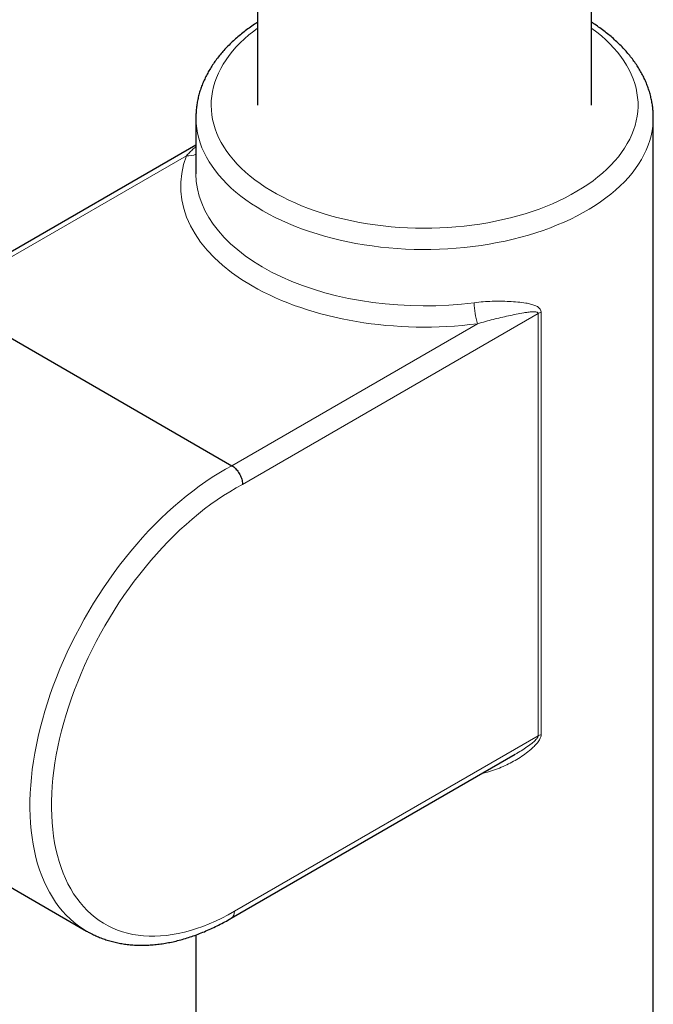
# Model space of a CAD drawing. Header units: millimetres. Extents: x 8 to 2230, y 12 to 2204.
# Tile 101 of 163: x 2086 to 2128, y 661 to 726. Entities that reach past the tile are written whole.
import ezdxf

# ---------------------------------------------------------------- set-up
doc = ezdxf.new("R2010")
doc.units = ezdxf.units.MM

msp = doc.modelspace()

# ---------------------------------------------------------------- linework, layer by layer
at = {"color": 7, "linetype": 'Continuous', "lineweight": 30}
for p, q in [((2123.674, 719.946), (2123.674, 987.159)), ((2101.774, 978.274), (2101.774, 719.946)), ((2097.724, 719.13), (2097.724, 715.432)), ((2127.724, 621.145), (2127.724, 719.13)), ((2097.724, 717.317), (2080.491, 707.357)), ((2080.995, 707.311), (2100.087, 696.289)), ((2100.04, 666.603), (2118.671, 677.359)), ((2071.467, 676.785), (2090.559, 665.763)), ((2097.724, 665.511), (2097.724, 621.145))]:
    msp.add_line(p, q, dxfattribs=at)
at = {"color": 252, "linetype": 'Continuous', "lineweight": 0}
for p, q in [((2097.106, 716.622), (2080.995, 707.311)), ((2120.171, 706.263), (2100.779, 695.056)), ((2120.171, 678.563), (2120.171, 706.263)), ((2120.368, 706.351), (2120.368, 678.651)), ((2100.087, 696.289), (2116.198, 705.6)), ((2100.247, 667.061), (2120.171, 678.563))]:
    msp.add_line(p, q, dxfattribs=at)
at = {"color": 252, "linetype": 'Continuous', "lineweight": 0, "flags": 128}
for points in [[(2101.774, 724.982), (2101.516, 724.79), (2101.205, 724.54), (2100.91, 724.283), (2100.633, 724.02), (2100.373, 723.752), (2100.131, 723.478), (2099.907, 723.198), (2099.702, 722.914), (2099.516, 722.626), (2099.349, 722.334), (2099.201, 722.038), (2099.073, 721.739), (2098.964, 721.438), (2098.876, 721.134), (2098.808, 720.829), (2098.76, 720.523), (2098.732, 720.215), (2098.724, 719.908), (2098.737, 719.6), (2098.77, 719.293), (2098.823, 718.987), (2098.896, 718.682), (2098.99, 718.379), (2099.103, 718.078), (2099.236, 717.78), (2099.389, 717.485), (2099.561, 717.194), (2099.752, 716.907), (2099.962, 716.624), (2100.19, 716.346), (2100.436, 716.073), (2100.701, 715.806), (2100.983, 715.544), (2101.281, 715.289), (2101.597, 715.041), (2101.928, 714.8), (2102.275, 714.567), (2102.638, 714.341), (2103.015, 714.124), (2103.406, 713.914), (2103.81, 713.714), (2104.228, 713.523), (2104.657, 713.34), (2105.099, 713.168), (2105.551, 713.005), (2106.014, 712.853), (2106.487, 712.71), (2106.969, 712.579), (2107.459, 712.457), (2107.957, 712.347), (2108.461, 712.248), (2108.972, 712.16), (2109.488, 712.083), (2110.009, 712.018), (2110.534, 711.964), (2111.062, 711.921), (2111.592, 711.891), (2112.124, 711.872), (2112.657, 711.864), (2113.19, 711.869), (2113.723, 711.885), (2114.254, 711.912), (2114.782, 711.952), (2115.308, 712.003), (2115.83, 712.066), (2116.347, 712.139), (2116.86, 712.225), (2117.366, 712.321), (2117.865, 712.429), (2118.357, 712.547), (2118.841, 712.676), (2119.316, 712.816), (2119.782, 712.966), (2120.237, 713.126), (2120.681, 713.296), (2121.114, 713.476), (2121.534, 713.665), (2121.942, 713.863), (2122.337, 714.07), (2122.717, 714.286), (2123.083, 714.51), (2123.434, 714.741), (2123.77, 714.98), (2124.089, 715.227), (2124.392, 715.48), (2124.678, 715.74), (2124.947, 716.005), (2125.198, 716.277), (2125.431, 716.554), (2125.645, 716.836), (2125.841, 717.122), (2126.018, 717.412), (2126.175, 717.706), (2126.313, 718.003), (2126.432, 718.303), (2126.53, 718.606), (2126.608, 718.91), (2126.667, 719.216), (2126.705, 719.523), (2126.722, 719.831), (2126.72, 720.138), (2126.697, 720.446), (2126.654, 720.753), (2126.591, 721.058), (2126.507, 721.362), (2126.404, 721.664), (2126.281, 721.963), (2126.138, 722.26), (2125.976, 722.553), (2125.794, 722.842), (2125.594, 723.128), (2125.374, 723.408), (2125.137, 723.684), (2124.881, 723.954), (2124.608, 724.218), (2124.318, 724.476), (2124.011, 724.728), (2123.687, 724.972), (2123.674, 724.982)], [(2127.724, 719.129), (2127.718, 718.89), (2127.693, 718.57), (2127.647, 718.251), (2127.58, 717.933), (2127.493, 717.617), (2127.386, 717.303), (2127.26, 716.992), (2127.113, 716.683), (2126.946, 716.378), (2126.76, 716.076), (2126.555, 715.779), (2126.332, 715.486), (2126.089, 715.198), (2125.828, 714.916), (2125.55, 714.639), (2125.253, 714.369), (2124.94, 714.105), (2124.61, 713.848), (2124.264, 713.598), (2123.902, 713.355), (2123.525, 713.121), (2123.133, 712.894), (2122.726, 712.677), (2122.307, 712.468), (2121.874, 712.268), (2121.428, 712.077), (2120.971, 711.896), (2120.502, 711.725), (2120.023, 711.565), (2119.534, 711.414), (2119.035, 711.274), (2118.528, 711.145), (2118.013, 711.026), (2117.491, 710.919), (2116.962, 710.823), (2116.427, 710.738), (2115.888, 710.665), (2115.344, 710.603), (2114.796, 710.553), (2114.246, 710.515), (2113.693, 710.488), (2113.14, 710.474), (2112.585, 710.471), (2112.031, 710.48), (2111.478, 710.5), (2110.926, 710.533), (2110.377, 710.577), (2109.832, 710.633), (2109.29, 710.7), (2108.752, 710.779), (2108.221, 710.87), (2107.695, 710.971), (2107.176, 711.084), (2106.665, 711.208), (2106.162, 711.343), (2105.668, 711.488), (2105.184, 711.644), (2104.71, 711.81), (2104.247, 711.986), (2103.795, 712.171), (2103.356, 712.367), (2102.93, 712.571), (2102.516, 712.784), (2102.117, 713.007), (2101.733, 713.237), (2101.363, 713.475), (2101.009, 713.722), (2100.671, 713.975), (2100.349, 714.236), (2100.044, 714.503), (2099.757, 714.777), (2099.487, 715.056), (2099.235, 715.342), (2099.002, 715.632), (2098.787, 715.927), (2098.592, 716.226), (2098.416, 716.53), (2098.259, 716.837), (2098.122, 717.147), (2098.005, 717.46), (2097.909, 717.775), (2097.832, 718.092), (2097.776, 718.41), (2097.74, 718.73), (2097.725, 719.05), (2097.724, 719.133)], [(2090.556, 665.765), (2090.313, 665.913), (2090.023, 666.112), (2089.743, 666.329), (2089.475, 666.563), (2089.218, 666.813), (2088.973, 667.081), (2088.741, 667.364), (2088.52, 667.664), (2088.313, 667.979), (2088.118, 668.31), (2087.936, 668.656), (2087.768, 669.016), (2087.613, 669.39), (2087.472, 669.778), (2087.345, 670.179), (2087.231, 670.593), (2087.132, 671.019), (2087.047, 671.457), (2086.977, 671.907), (2086.921, 672.367), (2086.879, 672.838), (2086.852, 673.318), (2086.839, 673.807), (2086.841, 674.305), (2086.858, 674.811), (2086.889, 675.325), (2086.935, 675.845), (2086.995, 676.372), (2087.069, 676.904), (2087.158, 677.442), (2087.261, 677.984), (2087.378, 678.53), (2087.509, 679.079), (2087.654, 679.63), (2087.813, 680.184), (2087.985, 680.738), (2088.17, 681.294), (2088.368, 681.849), (2088.579, 682.404), (2088.803, 682.958), (2089.039, 683.509), (2089.287, 684.059), (2089.547, 684.605), (2089.818, 685.147), (2090.101, 685.685), (2090.394, 686.218), (2090.698, 686.745), (2091.012, 687.266), (2091.336, 687.78), (2091.669, 688.287), (2092.011, 688.786), (2092.362, 689.276), (2092.721, 689.757), (2093.088, 690.229), (2093.462, 690.69), (2093.843, 691.14), (2094.231, 691.58), (2094.625, 692.007), (2095.025, 692.422), (2095.429, 692.825), (2095.839, 693.214), (2096.252, 693.589), (2096.67, 693.951), (2097.091, 694.298), (2097.514, 694.63), (2097.94, 694.946), (2098.368, 695.248), (2098.797, 695.533), (2099.227, 695.802), (2099.657, 696.054), (2100.087, 696.289)], [(2100.779, 695.056), (2100.364, 694.829), (2099.949, 694.585), (2099.534, 694.326), (2099.12, 694.05), (2098.707, 693.758), (2098.296, 693.451), (2097.887, 693.129), (2097.482, 692.792), (2097.079, 692.441), (2096.68, 692.077), (2096.286, 691.699), (2095.896, 691.307), (2095.512, 690.904), (2095.133, 690.488), (2094.761, 690.061), (2094.395, 689.623), (2094.036, 689.175), (2093.684, 688.716), (2093.341, 688.249), (2093.005, 687.772), (2092.678, 687.287), (2092.361, 686.795), (2092.053, 686.295), (2091.754, 685.79), (2091.466, 685.278), (2091.188, 684.761), (2090.922, 684.239), (2090.666, 683.714), (2090.422, 683.185), (2090.19, 682.653), (2089.969, 682.119), (2089.761, 681.584), (2089.566, 681.048), (2089.384, 680.512), (2089.214, 679.976), (2089.058, 679.441), (2088.915, 678.909), (2088.786, 678.378), (2088.67, 677.851), (2088.568, 677.327), (2088.481, 676.808), (2088.407, 676.293), (2088.348, 675.784), (2088.303, 675.281), (2088.272, 674.785), (2088.255, 674.296), (2088.253, 673.816), (2088.266, 673.343), (2088.292, 672.88), (2088.334, 672.427), (2088.389, 671.983), (2088.458, 671.55), (2088.542, 671.129), (2088.64, 670.719), (2088.751, 670.322), (2088.877, 669.937), (2089.016, 669.565), (2089.169, 669.207), (2089.334, 668.863), (2089.513, 668.534), (2089.705, 668.219), (2089.909, 667.919), (2090.126, 667.635), (2090.355, 667.367), (2090.596, 667.116), (2090.848, 666.88), (2091.112, 666.662), (2091.387, 666.461), (2091.672, 666.277), (2091.967, 666.11), (2092.273, 665.962), (2092.588, 665.831), (2092.912, 665.718), (2093.245, 665.624), (2093.586, 665.548), (2093.936, 665.49), (2094.293, 665.451), (2094.657, 665.43), (2095.028, 665.428), (2095.405, 665.444), (2095.787, 665.479), (2096.176, 665.533), (2096.569, 665.605), (2096.966, 665.695), (2097.368, 665.804), (2097.772, 665.93), (2098.18, 666.075), (2098.591, 666.237), (2099.003, 666.417), (2099.417, 666.615), (2099.831, 666.829), (2100.247, 667.061)]]:
    msp.add_lwpolyline(points, dxfattribs=at)
at = {"color": 252, "linetype": 'Continuous', "lineweight": 0}
for centre, radius, start, end in [((2097.255, 717.614), 1.003, 261.4649, 297.87451), ((2120.534, 706.991), 4.554, 180.13581, 197.77964), ((2120.726, 705.289), 1.121, 108.59724, 119.67714), ((2120.726, 677.589), 1.121, 108.59724, 119.67714), ((2099.751, 667.009), 0.498, 305.36926, 5.92883)]:
    msp.add_arc(centre, radius, start, end, dxfattribs=at)
for centre, major_axis, ratio, start_param, end_param in [((2112.724, 714.621), (16, 0.008), 0.577621, 2.92247, 4.930934), ((2112.724, 715.437), (15, 0.008), 0.577643, 3.141285, 4.930915)]:
    msp.add_ellipse(centre, major_axis=major_axis, ratio=ratio, start_param=start_param, end_param=end_param, dxfattribs=at)
at = {"color": 7, "linetype": 'Continuous', "lineweight": 30}
for points, knots in [([(2101.774, 725.374), (2101.734, 725.348), (2101.572, 725.246), (2101.301, 725.059), (2100.962, 724.811), (2100.638, 724.555), (2100.329, 724.292), (2100.036, 724.022), (2099.758, 723.745), (2099.497, 723.462), (2099.253, 723.172), (2099.026, 722.877), (2098.816, 722.578), (2098.625, 722.273), (2098.451, 721.965), (2098.296, 721.653), (2098.159, 721.339), (2098.041, 721.022), (2097.941, 720.703), (2097.86, 720.382), (2097.797, 720.061), (2097.754, 719.738), (2097.728, 719.429), (2097.726, 719.228), (2097.725, 719.134)], [0, 0, 0, 0, 0.015762, 0.064169, 0.112567, 0.160942, 0.209277, 0.257552, 0.305745, 0.35383, 0.401781, 0.449572, 0.497175, 0.544567, 0.591726, 0.638638, 0.685293, 0.731693, 0.777844, 0.823765, 0.869479, 0.915021, 0.960428, 1, 1, 1, 1]), ([(2127.723, 719.129), (2127.722, 719.218), (2127.72, 719.414), (2127.696, 719.717), (2127.654, 720.037), (2127.593, 720.357), (2127.515, 720.674), (2127.418, 720.99), (2127.303, 721.304), (2127.17, 721.615), (2127.019, 721.923), (2126.85, 722.227), (2126.664, 722.529), (2126.46, 722.826), (2126.238, 723.118), (2126, 723.405), (2125.744, 723.687), (2125.472, 723.964), (2125.184, 724.234), (2124.88, 724.497), (2124.561, 724.753), (2124.227, 725.002), (2123.932, 725.209), (2123.742, 725.33), (2123.674, 725.373)], [0, 0, 0, 0, 0.037385, 0.082621, 0.127881, 0.173211, 0.218655, 0.264254, 0.31004, 0.356042, 0.402276, 0.448754, 0.495479, 0.542445, 0.589639, 0.637045, 0.68464, 0.732401, 0.780302, 0.828318, 0.876425, 0.924601, 0.972826, 1, 1, 1, 1]), ([(2100.087, 696.289), (2100.127, 696.264), (2100.206, 696.214), (2100.321, 696.111), (2100.429, 695.991), (2100.527, 695.857), (2100.613, 695.71), (2100.682, 695.557), (2100.735, 695.401), (2100.77, 695.24), (2100.78, 695.125), (2100.779, 695.064), (2100.779, 695.056)], [0, 0, 0, 0, 0.105823, 0.214715, 0.320538, 0.429429, 0.535264, 0.644166, 0.750025, 0.858952, 0.980991, 1, 1, 1, 1]), ([(2090.557, 665.767), (2090.63, 665.725), (2090.804, 665.625), (2091.089, 665.485), (2091.41, 665.346), (2091.74, 665.224), (2092.077, 665.117), (2092.422, 665.028), (2092.775, 664.955), (2093.134, 664.899), (2093.501, 664.86), (2093.873, 664.837), (2094.252, 664.832), (2094.637, 664.844), (2095.026, 664.874), (2095.421, 664.92), (2095.82, 664.984), (2096.223, 665.065), (2096.629, 665.163), (2097.038, 665.278), (2097.45, 665.41), (2097.864, 665.559), (2098.279, 665.724), (2098.695, 665.906), (2099.112, 666.104), (2099.521, 666.313), (2099.83, 666.483), (2100.001, 666.581), (2100.04, 666.603)], [0, 0, 0, 0, 0.028145, 0.067016, 0.105898, 0.144824, 0.18382, 0.222915, 0.26213, 0.301485, 0.340994, 0.380665, 0.420503, 0.460508, 0.500674, 0.540992, 0.581452, 0.622039, 0.662738, 0.703534, 0.74441, 0.785353, 0.826347, 0.867381, 0.908443, 0.949522, 0.988483, 1, 1, 1, 1])]:
    msp.add_open_spline(points, degree=3, knots=knots, dxfattribs=at)
at = {"color": 252, "linetype": 'Continuous', "lineweight": 0}
for points, knots in [([(2097.724, 717.207), (2097.648, 717.146), (2097.503, 717.028), (2097.298, 716.829), (2097.17, 716.691), (2097.106, 716.622)], [0, 0, 0, 0, 0.350045, 0.674807, 1, 1, 1, 1]), ([(2115.98, 706.98), (2116.178, 707.002), (2116.573, 707.047), (2117.154, 707.077), (2117.722, 707.083), (2118.283, 707.067), (2118.836, 707.031), (2119.301, 706.971), (2119.675, 706.897), (2119.948, 706.813), (2120.146, 706.715), (2120.269, 706.611), (2120.341, 706.51), (2120.367, 706.416), (2120.368, 706.36), (2120.368, 706.351)], [0, 0, 0, 0, 0.112521, 0.225488, 0.338596, 0.451309, 0.571206, 0.691051, 0.763331, 0.835519, 0.897549, 0.929619, 0.961551, 0.994304, 1, 1, 1, 1]), ([(2116.198, 705.6), (2116.37, 705.65), (2116.714, 705.75), (2117.222, 705.883), (2117.724, 706.006), (2118.226, 706.121), (2118.728, 706.227), (2119.156, 706.308), (2119.506, 706.36), (2119.761, 706.386), (2119.948, 706.389), (2120.068, 706.369), (2120.13, 706.344), (2120.162, 706.308), (2120.17, 706.282), (2120.171, 706.267), (2120.171, 706.263)], [0, 0, 0, 0, 0.118102, 0.236517, 0.355702, 0.475089, 0.600693, 0.726562, 0.798833, 0.871305, 0.928167, 0.952706, 0.977447, 0.988806, 0.996881, 1, 1, 1, 1]), ([(2120.368, 678.651), (2120.366, 678.622), (2120.363, 678.562), (2120.333, 678.462), (2120.284, 678.354), (2120.185, 678.191), (2120.022, 677.989), (2119.749, 677.722), (2119.408, 677.44), (2118.997, 677.153), (2118.567, 676.897), (2118.11, 676.662), (2117.627, 676.448), (2117.117, 676.268), (2116.743, 676.154), (2116.539, 676.117), (2116.511, 676.112)], [0, 0, 0, 0, 0.02188, 0.043788, 0.071202, 0.098678, 0.164788, 0.231189, 0.334251, 0.437699, 0.54138, 0.644761, 0.757074, 0.869703, 0.982228, 1, 1, 1, 1]), ([(2120.171, 678.563), (2120.169, 678.549), (2120.166, 678.516), (2120.135, 678.455), (2120.086, 678.388), (2120.015, 678.309), (2119.929, 678.225), (2119.795, 678.109), (2119.571, 677.934), (2119.251, 677.712), (2118.933, 677.511), (2118.737, 677.399), (2118.67, 677.361)], [0, 0, 0, 0, 0.024086, 0.055866, 0.099914, 0.14557, 0.211924, 0.278755, 0.41391, 0.646669, 0.880184, 1, 1, 1, 1])]:
    msp.add_open_spline(points, degree=3, knots=knots, dxfattribs=at)

doc.saveas('drawing.dxf')
